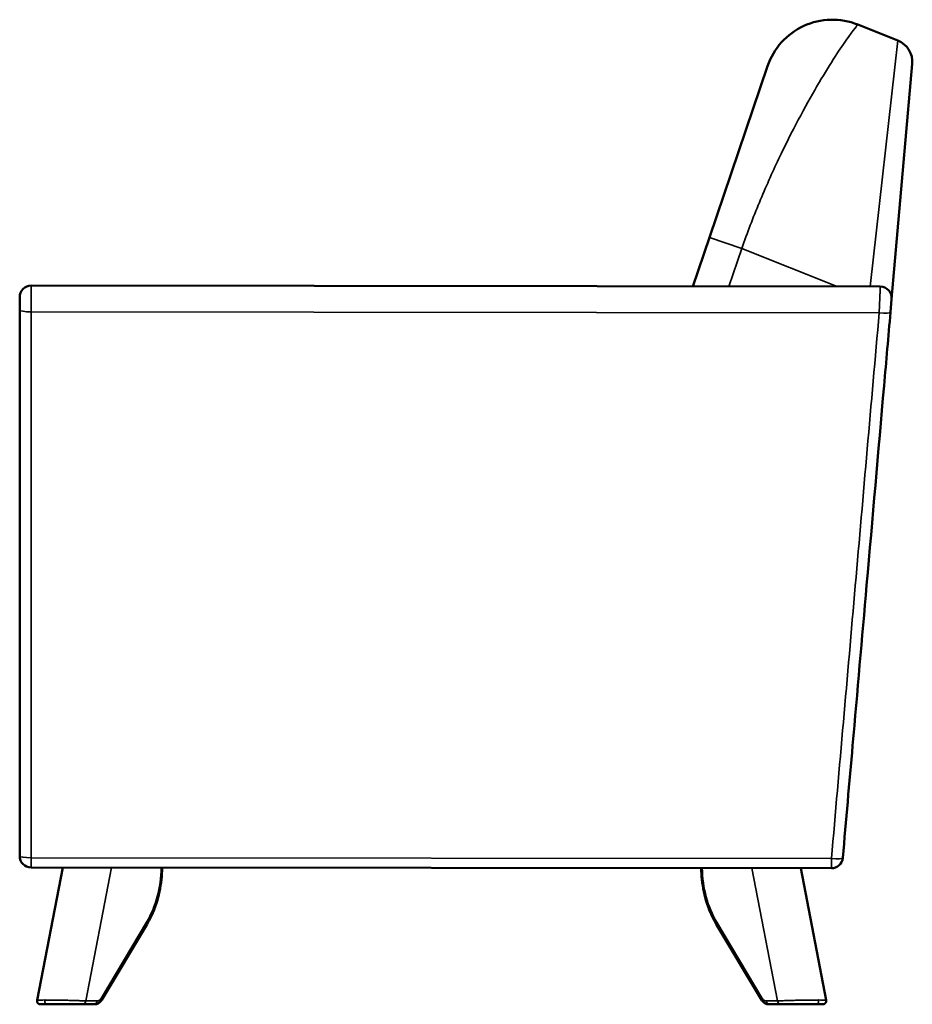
# Model space of a CAD drawing. Header units: millimetres. Extents: x 2065 to 5762, y 543 to 3380.
# Tile 4 of 6: x 4174 to 4957, y 543 to 1406. Entities that reach past the tile are written whole.
import ezdxf

# ---------------------------------------------------------------- set-up
doc = ezdxf.new("R2010")
doc.units = ezdxf.units.MM
doc.layers.add('Visible (ANSI)', color=7, linetype='Continuous', lineweight=50)
doc.layers.add('Visible Narrow (ANSI)', color=7, linetype='Continuous', lineweight=35)

msp = doc.modelspace()

# ---------------------------------------------------------------- linework, layer by layer
at = {"layer": 'Visible (ANSI)'}
for p, q in [((4944.753, 1388.106), (4909.451, 1402.2)), ((4830.395, 1365.78), (4779.354, 1215.566)), ((4939.22, 1161.572), (4957.261, 1367.789)), ((4779.354, 1215.566), (4764.768, 1172.639)), ((4929.27, 1172.443), (4184.405, 1173.328)), ((4174.393, 1163.328), (4174.393, 1151.863)), ((4938.217, 1150.108), (4939.22, 1161.572)), ((4174.393, 1151.863), (4174.393, 673.327)), ((4184.382, 663.327), (4886.387, 662.552)), ((4212.218, 663.296), (4189.663, 546.908)), ((4881.851, 546.908), (4859.434, 662.582)), ((4286.186, 613.71), (4246.528, 547.34)), ((4785.328, 613.71), (4824.985, 547.34)), ((4192.608, 543.338), (4198.545, 543.338)), ((4198.545, 543.338), (4230.211, 543.338)), ((4230.211, 543.338), (4240.05, 543.338)), ((4841.303, 543.338), (4831.464, 543.338)), ((4872.969, 543.338), (4841.303, 543.338)), ((4878.906, 543.338), (4872.969, 543.338))]:
    msp.add_line(p, q, dxfattribs=at)
for centre, radius, start, end in [((4887.205, 1346.476), 60, 68.236474, 161.232848), ((4937.337, 1369.532), 20, 355, 68.236474), ((4184.393, 1163.328), 10, 89.931943, 180), ((4929.258, 1162.443), 10, 355, 89.931943), ((4184.393, 673.327), 10, 180, 269.936791), ((4886.398, 672.552), 10, 269.936791, 355)]:
    msp.add_arc(centre, radius, start, end, dxfattribs=at)
for points, knots in [([(4896.36, 671.681), (4899.234, 704.532), (4902.108, 737.383), (4904.982, 770.234), (4909.084, 817.121), (4913.186, 864.008), (4917.288, 910.894), (4922.383, 969.131), (4927.478, 1027.368), (4932.573, 1085.604), (4934.455, 1107.106), (4936.336, 1128.607), (4938.217, 1150.108)], [0, 0, 0, 0, 0.1, 0.1, 0.1, 0.24272551, 0.24272551, 0.24272551, 0.42, 0.42, 0.42, 0.48545102, 0.48545102, 0.48545102, 0.48545102]), ([(4299.362, 663.2), (4299.327, 659.665), (4299.12, 656.134), (4298.362, 649.092), (4297.807, 645.583), (4296.356, 638.696), (4295.461, 635.318), (4293.345, 628.753), (4292.125, 625.566), (4289.378, 619.439), (4287.853, 616.499), (4286.186, 613.71)], [1.58459245, 1.58459245, 1.58459245, 1.58459245, 1.71854167, 1.71854167, 1.85423243, 1.85423243, 1.98992319, 1.98992319, 2.12561395, 2.12561395, 2.26130471, 2.26130471, 2.26130471, 2.26130471]), ([(4785.328, 613.71), (4783.661, 616.499), (4782.135, 619.439), (4779.389, 625.566), (4778.168, 628.753), (4776.053, 635.318), (4775.158, 638.696), (4773.707, 645.583), (4773.151, 649.092), (4772.412, 655.962), (4772.207, 659.318), (4772.158, 662.678)], [4.0218806, 4.0218806, 4.0218806, 4.0218806, 4.15757136, 4.15757136, 4.29326212, 4.29326212, 4.42895288, 4.42895288, 4.56464364, 4.56464364, 4.69200365, 4.69200365, 4.69200365, 4.69200365]), ([(4192.608, 543.338), (4192.492, 543.338), (4192.376, 543.344), (4192.147, 543.371), (4192.034, 543.391), (4191.709, 543.467), (4191.501, 543.541), (4191.115, 543.727), (4190.935, 543.838), (4190.604, 544.095), (4190.451, 544.242), (4190.181, 544.562), (4190.062, 544.737), (4189.864, 545.106), (4189.785, 545.302), (4189.668, 545.705), (4189.631, 545.913), (4189.597, 546.384), (4189.613, 546.65), (4189.663, 546.908)], [0, 0, 0, 0, 0.03481345, 0.03481345, 0.06916144, 0.06916144, 0.13474576, 0.13474576, 0.19757766, 0.19757766, 0.26040955, 0.26040955, 0.32324145, 0.32324145, 0.38607335, 0.38607335, 0.44890524, 0.44890524, 0.52768559, 0.52768559, 0.52768559, 0.52768559]), ([(4246.528, 547.34), (4246.258, 546.888), (4245.953, 546.458), (4245.271, 545.658), (4244.895, 545.288), (4244.075, 544.625), (4243.629, 544.334), (4242.68, 543.851), (4242.176, 543.661), (4241.131, 543.404), (4240.59, 543.338), (4240.05, 543.338)], [2.26130471, 2.26130471, 2.26130471, 2.26130471, 2.4373623, 2.4373623, 2.61341989, 2.61341989, 2.78947748, 2.78947748, 2.96553506, 2.96553506, 3.14159265, 3.14159265, 3.14159265, 3.14159265]), ([(4831.464, 543.338), (4830.923, 543.338), (4830.383, 543.404), (4829.338, 543.661), (4828.833, 543.851), (4827.884, 544.334), (4827.439, 544.625), (4826.618, 545.288), (4826.242, 545.658), (4825.561, 546.458), (4825.256, 546.888), (4824.985, 547.34)], [3.14159265, 3.14159265, 3.14159265, 3.14159265, 3.31765024, 3.31765024, 3.49370783, 3.49370783, 3.66976542, 3.66976542, 3.84582301, 3.84582301, 4.0218806, 4.0218806, 4.0218806, 4.0218806]), ([(4881.851, 546.908), (4881.912, 546.59), (4881.922, 546.258), (4881.835, 545.615), (4881.738, 545.296), (4881.449, 544.713), (4881.254, 544.443), (4880.793, 543.984), (4880.522, 543.789), (4879.939, 543.502), (4879.619, 543.406), (4879.167, 543.346), (4879.036, 543.338), (4878.906, 543.338)], [0, 0, 0, 0, 0.0971571, 0.0971571, 0.19468579, 0.19468579, 0.29220065, 0.29220065, 0.38971605, 0.38971605, 0.48723187, 0.48723187, 0.52646459, 0.52646459, 0.52646459, 0.52646459])]:
    msp.add_open_spline(points, degree=3, knots=knots, dxfattribs=at)
for points in [[(4189.663, 546.908), (4189.663, 546.908), (4189.663, 546.908), (4189.663, 546.908)], [(4881.851, 546.908), (4881.851, 546.908), (4881.851, 546.908), (4881.851, 546.908)]]:
    msp.add_open_spline(points, degree=3, dxfattribs=at)
at = {"layer": 'Visible Narrow (ANSI)'}
for p, q in [((4944.753, 1388.106), (4920.377, 1172.454)), ((4779.354, 1215.566), (4807.759, 1205.914)), ((4796.439, 1172.601), (4807.759, 1205.914)), ((4807.759, 1205.914), (4891.484, 1172.488)), ((4184.392, 1150.399), (4928.253, 1149.515)), ((4886.396, 671.088), (4184.392, 671.862)), ((4232.282, 546.338), (4254.939, 663.249)), ((4839.231, 546.338), (4816.695, 662.629)), ((4285.682, 615.248), (4246.025, 548.879)), ((4785.831, 615.248), (4825.489, 548.879)), ((4242.122, 546.338), (4232.282, 546.338)), ((4829.392, 546.338), (4839.231, 546.338))]:
    msp.add_line(p, q, dxfattribs=at)
for centre, major_axis, ratio, start_param, end_param in [((4184.393, 1151.863), (-10, 0), 0.1464684, 0, 1.5706358), ((4928.255, 1150.98), (9.962, -0.872), 0.1459437, 4.7249956, 6.2831853), ((4184.393, 673.327), (-10, 0), 0.146468, 0, 1.5706218), ((4184.393, 673.327), (-0.011, -10), 0.0000131, 4.8593859, 6.2831853), ((4886.398, 672.552), (-0.011, -10), 0.0000131, 4.8593618, 6.2831857), ((4886.398, 672.552), (9.962, -0.872), 0.1459136, 4.7249789, 6.2831853), ((4242.75, 664.292), (0, -77), 0.7232346, 0.8802879, 1.5566247), ((4828.763, 664.292), (0, -77), 0.7232346, 4.7333622, 5.4028974), ((4283.611, 615.248), (2.575, -1.539), 0.4398648, 0, 0.9362258), ((4787.903, 615.248), (-2.575, -1.539), 0.4398648, 5.3469595, 6.2831853), ((4198.545, 546.338), (0, -3), 0.7232346, 4.4505896, 6.2831853), ((4230.211, 546.338), (0, -3), 0.6906024, 0, 1.5707963), ((4240.05, 546.338), (0, -3), 0.6906024, 0, 1.5707963), ((4242.122, 553.338), (0, -7), 0.7232346, 0, 0.8802879), ((4243.953, 548.879), (2.575, -1.539), 0.4398648, 0, 0.9362258), ((4827.561, 548.879), (-2.575, -1.539), 0.4398648, 5.3469595, 6.2831853), ((4829.392, 553.338), (0, -7), 0.7232346, 5.4028974, 6.2831853), ((4831.464, 546.338), (0, -3), 0.6906024, 4.712389, 6.2831853), ((4841.303, 546.338), (0, -3), 0.6906024, 4.712389, 6.2831853), ((4872.969, 546.338), (0, -3), 0.7232346, 0, 1.8325957)]:
    msp.add_ellipse(centre, major_axis=major_axis, ratio=ratio, start_param=start_param, end_param=end_param, dxfattribs=at)
for points, knots in [([(4807.759, 1205.914), (4812.52, 1219.606), (4817.725, 1233.145), (4823.179, 1246.292), (4828.634, 1259.439), (4834.337, 1272.193), (4840.091, 1284.326), (4845.846, 1296.46), (4851.651, 1307.97), (4857.312, 1318.655), (4862.972, 1329.34), (4868.487, 1339.198), (4873.67, 1348.069), (4878.853, 1356.939), (4883.703, 1364.822), (4888.047, 1371.608), (4892.391, 1378.395), (4896.228, 1384.086), (4899.405, 1388.632), (4905.758, 1397.724), (4909.451, 1402.2), (4909.451, 1402.2)], [0, 0, 0, 0, 0.125, 0.125, 0.125, 0.25, 0.25, 0.25, 0.375, 0.375, 0.375, 0.5, 0.5, 0.5, 0.625, 0.625, 0.625, 0.75, 0.75, 0.75, 1, 1, 1, 1]), ([(4184.392, 1150.399), (4184.393, 1151.829), (4184.393, 1153.253), (4184.395, 1155.382), (4184.395, 1156.089), (4184.396, 1157.503), (4184.396, 1158.21), (4184.398, 1160.275), (4184.398, 1161.594), (4184.4, 1163.484), (4184.4, 1164.103), (4184.401, 1165.285), (4184.401, 1165.85), (4184.402, 1166.929), (4184.402, 1167.444), (4184.402, 1168.177), (4184.402, 1168.415), (4184.403, 1168.878), (4184.403, 1169.104), (4184.403, 1170.184), (4184.404, 1170.912), (4184.404, 1171.657), (4184.404, 1171.798), (4184.405, 1172.062), (4184.405, 1172.186), (4184.405, 1172.528), (4184.405, 1172.717), (4184.405, 1173.173), (4184.405, 1173.328), (4184.405, 1173.328)], [0, 0, 0, 0, 0.125, 0.125, 0.1875, 0.1875, 0.25, 0.25, 0.375, 0.375, 0.4375, 0.4375, 0.5, 0.5, 0.5625, 0.5625, 0.59375, 0.59375, 0.625, 0.625, 0.75, 0.75, 0.78125, 0.78125, 0.8125, 0.8125, 0.875, 0.875, 1, 1, 1, 1]), ([(4928.253, 1149.515), (4921.277, 1069.778), (4914.301, 990.04), (4900.349, 830.564), (4893.372, 750.826), (4886.396, 671.088)], [0, 0, 0, 0, 0.5, 0.5, 1, 1, 1, 1]), ([(4196.449, 547.114), (4195.319, 547.114), (4194.309, 547.109), (4193.438, 547.099), (4192.566, 547.089), (4191.834, 547.074), (4191.255, 547.055), (4190.766, 547.038), (4190.386, 547.019), (4190.12, 546.996), (4190.072, 546.992), (4190.027, 546.988), (4189.986, 546.983), (4189.776, 546.961), (4189.668, 546.936), (4189.663, 546.908)], [0, 0, 0, 0, 0.2635482, 0.2635482, 0.2635482, 0.5270965, 0.5270965, 0.5270965, 0.75, 0.75, 0.75, 0.7906447, 0.7906447, 0.7906447, 1, 1, 1, 1]), ([(4232.282, 546.338), (4231.067, 546.388), (4229.741, 546.439), (4226.916, 546.539), (4225.418, 546.588), (4222.307, 546.682), (4220.695, 546.727), (4217.418, 546.811), (4215.754, 546.851), (4212.437, 546.923), (4210.785, 546.955), (4207.556, 547.011), (4205.979, 547.035), (4202.961, 547.074), (4201.52, 547.089), (4198.829, 547.109), (4197.579, 547.114), (4196.449, 547.114)], [0, 0, 0, 0, 0.125, 0.125, 0.25, 0.25, 0.375, 0.375, 0.5, 0.5, 0.625, 0.625, 0.75, 0.75, 0.875, 0.875, 1, 1, 1, 1]), ([(4839.231, 546.338), (4840.717, 546.4), (4841.987, 546.446), (4842.857, 546.477), (4842.864, 546.478), (4842.871, 546.478), (4842.878, 546.478), (4842.883, 546.478), (4842.888, 546.478), (4842.893, 546.479), (4842.906, 546.479), (4842.934, 546.48), (4842.956, 546.481), (4843.033, 546.484), (4843.109, 546.486), (4843.185, 546.489), (4843.856, 546.513), (4844.516, 546.535), (4845.158, 546.556), (4845.845, 546.579), (4846.512, 546.6), (4847.151, 546.619), (4847.172, 546.62), (4847.193, 546.621), (4847.215, 546.621), (4847.231, 546.622), (4847.247, 546.622), (4847.262, 546.623), (4847.268, 546.623), (4847.272, 546.623), (4847.278, 546.623), (4847.403, 546.627), (4847.527, 546.631), (4847.651, 546.635), (4848.372, 546.656), (4849.085, 546.677), (4849.788, 546.697), (4850.508, 546.717), (4851.217, 546.737), (4851.91, 546.755), (4851.96, 546.756), (4852.009, 546.757), (4852.058, 546.759), (4852.083, 546.759), (4852.108, 546.76), (4852.132, 546.761), (4852.145, 546.761), (4852.157, 546.761), (4852.169, 546.761), (4852.182, 546.762), (4852.192, 546.762), (4852.206, 546.762), (4852.29, 546.765), (4852.373, 546.767), (4852.457, 546.769), (4853.267, 546.79), (4854.069, 546.81), (4854.858, 546.828), (4855.701, 546.848), (4856.53, 546.867), (4857.339, 546.885), (4857.366, 546.885), (4857.39, 546.886), (4857.418, 546.887), (4858.314, 546.906), (4859.195, 546.924), (4860.059, 546.941), (4860.836, 546.956), (4861.599, 546.97), (4862.343, 546.983), (4862.374, 546.984), (4862.405, 546.984), (4862.436, 546.985), (4862.487, 546.986), (4862.537, 546.987), (4862.59, 546.987), (4863.433, 547.002), (4864.259, 547.015), (4865.062, 547.027), (4865.739, 547.037), (4866.4, 547.047), (4867.044, 547.055), (4867.07, 547.055), (4867.095, 547.056), (4867.12, 547.056), (4867.168, 547.057), (4867.216, 547.057), (4867.263, 547.058), (4867.311, 547.058), (4867.36, 547.059), (4867.406, 547.06), (4868.791, 547.077), (4870.109, 547.09), (4871.339, 547.099), (4871.401, 547.1), (4871.463, 547.1), (4871.524, 547.1), (4872.807, 547.11), (4873.993, 547.114), (4875.064, 547.114)], [0, 0, 0, 0, 0.1230469, 0.1230469, 0.1230469, 0.1240234, 0.1240234, 0.1240234, 0.1247559, 0.1247559, 0.1247559, 0.1265725, 0.1265725, 0.1265725, 0.132792, 0.132792, 0.132792, 0.1875, 0.1875, 0.1875, 0.2460938, 0.2460938, 0.2460938, 0.2480469, 0.2480469, 0.2480469, 0.2495117, 0.2495117, 0.2495117, 0.25, 0.25, 0.25, 0.2591835, 0.2591835, 0.2591835, 0.3125, 0.3125, 0.3125, 0.3671875, 0.3671875, 0.3671875, 0.3710938, 0.3710938, 0.3710938, 0.3730469, 0.3730469, 0.3730469, 0.3740234, 0.3740234, 0.3740234, 0.375, 0.375, 0.375, 0.3808346, 0.3808346, 0.3808346, 0.4375, 0.4375, 0.4375, 0.4980469, 0.4980469, 0.4980469, 0.5, 0.5, 0.5, 0.5625, 0.5625, 0.5625, 0.6187643, 0.6187643, 0.6187643, 0.6210938, 0.6210938, 0.6210938, 0.625, 0.625, 0.625, 0.6875, 0.6875, 0.6875, 0.7401042, 0.7401042, 0.7401042, 0.7421875, 0.7421875, 0.7421875, 0.7460938, 0.7460938, 0.7460938, 0.75, 0.75, 0.75, 0.8690323, 0.8690323, 0.8690323, 0.875, 0.875, 0.875, 1, 1, 1, 1]), ([(4875.064, 547.114), (4876.187, 547.114), (4877.199, 547.109), (4878.076, 547.099), (4878.75, 547.091), (4879.344, 547.081), (4879.849, 547.067), (4879.887, 547.066), (4879.926, 547.065), (4879.963, 547.064), (4880.001, 547.063), (4880.039, 547.062), (4880.075, 547.061), (4880.137, 547.059), (4880.198, 547.057), (4880.258, 547.055), (4880.472, 547.048), (4880.666, 547.04), (4880.84, 547.031), (4880.951, 547.026), (4881.053, 547.02), (4881.147, 547.014), (4881.194, 547.011), (4881.238, 547.008), (4881.281, 547.005), (4881.302, 547.003), (4881.323, 547.002), (4881.343, 547), (4881.353, 546.999), (4881.363, 546.999), (4881.372, 546.998), (4881.377, 546.997), (4881.382, 546.997), (4881.387, 546.996), (4881.392, 546.996), (4881.397, 546.996), (4881.401, 546.995), (4881.446, 546.991), (4881.488, 546.987), (4881.527, 546.983), (4881.733, 546.961), (4881.845, 546.936), (4881.851, 546.908)], [0, 0, 0, 0, 0.2650085, 0.2650085, 0.2650085, 0.46875, 0.46875, 0.46875, 0.484375, 0.484375, 0.484375, 0.5, 0.5, 0.5, 0.5272448, 0.5272448, 0.5272448, 0.625, 0.625, 0.625, 0.6875, 0.6875, 0.6875, 0.71875, 0.71875, 0.71875, 0.734375, 0.734375, 0.734375, 0.7421875, 0.7421875, 0.7421875, 0.7460938, 0.7460938, 0.7460938, 0.75, 0.75, 0.75, 0.7895814, 0.7895814, 0.7895814, 1, 1, 1, 1])]:
    msp.add_open_spline(points, degree=3, knots=knots, dxfattribs=at)
msp.add_rational_spline([(4929.27, 1172.443), (4929.27, 1172.443), (4929.263, 1172.288), (4929.243, 1171.83), (4929.234, 1171.64), (4929.219, 1171.296), (4929.213, 1171.172), (4929.202, 1170.907), (4929.195, 1170.766), (4929.162, 1170.019), (4929.13, 1169.289), (4929.082, 1168.206), (4929.072, 1167.98), (4929.051, 1167.516), (4929.041, 1167.278), (4929.008, 1166.544), (4928.985, 1166.029), (4928.938, 1164.948), (4928.912, 1164.383), (4928.86, 1163.2), (4928.833, 1162.582), (4928.749, 1160.693), (4928.69, 1159.375), (4928.599, 1157.311), (4928.568, 1156.605), (4928.505, 1155.195), (4928.474, 1154.488), (4928.38, 1152.365), (4928.317, 1150.943), (4928.253, 1149.515)], [0.999999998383, 0.999999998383, 0.999999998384, 0.999999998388, 0.999999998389, 0.999999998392, 0.999999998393, 0.999999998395, 0.999999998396, 0.999999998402, 0.999999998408, 0.999999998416, 0.999999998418, 0.999999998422, 0.999999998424, 0.999999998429, 0.999999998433, 0.999999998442, 0.999999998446, 0.999999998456, 0.99999999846, 0.999999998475, 0.999999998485, 0.999999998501, 0.999999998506, 0.999999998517, 0.999999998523, 0.999999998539, 0.999999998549, 0.99999999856], degree=3, knots=[0, 0, 0, 0, 0.125, 0.125, 0.1875, 0.1875, 0.21875, 0.21875, 0.25, 0.25, 0.375, 0.375, 0.40625, 0.40625, 0.4375, 0.4375, 0.5, 0.5, 0.5625, 0.5625, 0.625, 0.625, 0.75, 0.75, 0.8125, 0.8125, 0.875, 0.875, 1, 1, 1, 1], dxfattribs=at)
msp.add_open_spline([(4184.392, 671.862), (4184.392, 831.374), (4184.392, 990.886), (4184.392, 1150.399)], degree=3, dxfattribs=at)

doc.saveas('drawing.dxf')
